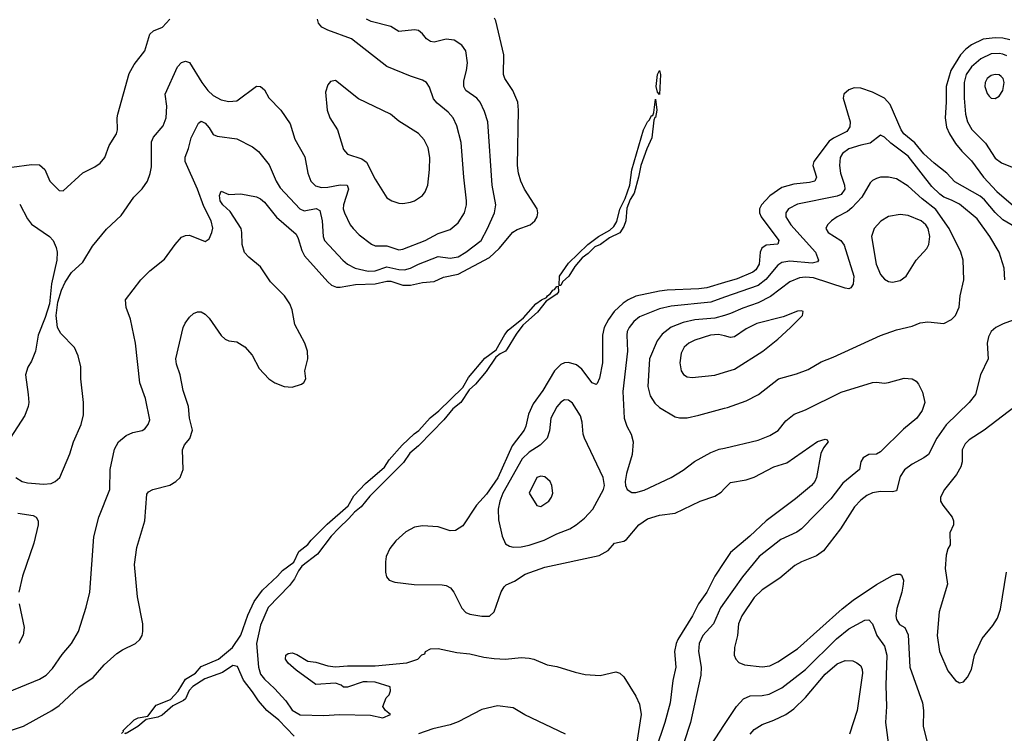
# Model space of a CAD drawing. Header units: inches. Extents: x 1305375 to 1407406, y 744550 to 841633.
# Tile 221 of 256: x 1336430 to 1341417, y 805715 to 809328. Entities that reach past the tile are written whole.
import ezdxf

# ---------------------------------------------------------------- set-up
doc = ezdxf.new("R2010")
doc.units = ezdxf.units.IN
doc.header["$MEASUREMENT"] = 0
doc.layers.add('B3830', color=7, linetype='Continuous')
doc.layers.add('B3840', color=7, linetype='Continuous')

msp = doc.modelspace()

# ---------------------------------------------------------------- linework, layer by layer
at = {"layer": 'B3830', "color": 5}
for points, elevation in [([(1336343.4, 805716.6), (1336450, 805751), (1336593.5, 805830), (1336630, 805856.3), (1336730, 805948.6), (1336803, 805997), (1336857.5, 806062.5), (1336921.5, 806118.5), (1336950, 806138), (1337017, 806170), (1337038.7, 806190), (1337049.7, 806210), (1337054.3, 806230), (1337054, 806270), (1337025.9, 806405.9), (1337010.8, 806570), (1337024.1, 806655.9), (1337064.7, 806790), (1337074.5, 806925.5), (1337082.3, 806937.7), (1337104, 806950), (1337190, 806971.5), (1337221.6, 806990), (1337243.5, 807010), (1337257.4, 807050), (1337254.8, 807150), (1337265.2, 807174.8), (1337292.2, 807207.8), (1337304.8, 807250), (1337290.8, 807310), (1337284.4, 807370), (1337257.4, 807450), (1337242, 807530), (1337223.6, 807583.6), (1337221.1, 807610), (1337258, 807770), (1337268, 807792), (1337290, 807821.6), (1337310, 807840.4), (1337330, 807848.4), (1337350, 807848.2), (1337370, 807837.1), (1337390, 807816.4), (1337450, 807728.5), (1337470, 807710.3), (1337490, 807701.7), (1337530, 807697.4), (1337570, 807671.7), (1337606.9, 807630), (1337642.1, 807562.1), (1337692.4, 807510), (1337722, 807490), (1337770, 807470.3), (1337810, 807466.9), (1337857, 807483), (1337868.3, 807491.7), (1337878.7, 807510), (1337874.7, 807550), (1337889.8, 807610), (1337887.1, 807650), (1337874.4, 807690), (1337824.1, 807784.1), (1337810, 807859.5), (1337798.4, 807890), (1337770.5, 807930), (1337700.8, 808000.8), (1337650, 808077.3), (1337590, 808125.4), (1337569.2, 808149.2), (1337556.7, 808190), (1337555.9, 808250), (1337551.4, 808270), (1337496.2, 808356.2), (1337459.6, 808390), (1337446.2, 808410), (1337442.6, 808437.4), (1337450, 808458.9), (1337490, 808443.5), (1337550, 808446), (1337630, 808430.3), (1337650, 808420.2), (1337670, 808403.5), (1337730, 808328), (1337830, 808242), (1337840.8, 808220.8), (1337858.7, 808158.7), (1337872.9, 808132.9), (1337990, 808000.6), (1338010, 807983.5), (1338034.3, 807974.3), (1338053.6, 807973.6), (1338130, 807987.7), (1338230, 807991.2), (1338290, 808004.4), (1338310, 808003.8), (1338370, 807983), (1338410, 807983.3), (1338470, 807997.5), (1338530, 808002), (1338576.6, 808023.4), (1338650, 808038.8), (1338810, 808124), (1338858.6, 808170), (1338927.9, 808252.1), (1338950, 808266.1), (1339015.4, 808290), (1339038.5, 808310), (1339050.9, 808330), (1339054.8, 808350), (1339051.1, 808370), (1338986.4, 808470), (1338968, 808510), (1338956.2, 808550), (1338951.9, 808590), (1338956.2, 808870), (1338952.3, 808910), (1338928.5, 808968.5), (1338887.1, 809030), (1338879.8, 809050), (1338882.6, 809150), (1338842, 809322), (1338835, 809335)], 1120), ([(1336370, 805922.8), (1336530, 805989), (1336563.6, 806010), (1336596.4, 806043.6), (1336645.5, 806114.5), (1336693, 806170), (1336728, 806230), (1336766.5, 806353.5), (1336785.3, 806430), (1336805.4, 806710), (1336830.7, 806809.3), (1336886, 806950), (1336887.5, 807050), (1336910, 807154), (1336929.8, 807190.2), (1336970, 807222), (1337002.3, 807237.7), (1337050, 807248), (1337064.2, 807255.8), (1337081.4, 807278.6), (1337090, 807302), (1337067.1, 807410), (1337037.8, 807490), (1337016.9, 807690), (1336992.1, 807812.1), (1336969.6, 807870.4), (1336965.6, 807910), (1337044.4, 808010), (1337090, 808055.6), (1337164.1, 808115.9), (1337217.6, 808190), (1337250, 808226), (1337270, 808234.9), (1337290, 808237.1), (1337370, 808205.5), (1337390, 808218.8), (1337403.6, 808250), (1337407.5, 808272.5), (1337399.8, 808310), (1337362, 808382), (1337330, 808469.5), (1337268.5, 808610), (1337268, 808632), (1337285, 808675), (1337297.8, 808730), (1337335.7, 808804.3), (1337350, 808814.4), (1337370, 808803.8), (1337390, 808780.7), (1337410, 808746.9), (1337430, 808738.4), (1337530, 808725.2), (1337610, 808683.2), (1337640, 808660), (1337692.9, 808592.9), (1337729.7, 808509.7), (1337750, 808476.9), (1337849.7, 808369.7), (1337870, 808359.5), (1337931.2, 808371.2), (1337950, 808361.1), (1337961.2, 808310), (1337966.7, 808230), (1337974.5, 808210), (1338066.4, 808110), (1338090.2, 808090), (1338129.3, 808069.3), (1338194.5, 808054.5), (1338230, 808056.5), (1338290, 808076), (1338350, 808062.8), (1338378.9, 808061.1), (1338410, 808069.6), (1338450, 808090.1), (1338550, 808128.4), (1338610, 808119.6), (1338650, 808126.9), (1338689.8, 808150), (1338766.5, 808210), (1338799.1, 808270), (1338834.3, 808350), (1338841.4, 808390), (1338823.2, 808490), (1338801.3, 808810), (1338783.7, 808863.7), (1338762.2, 808910), (1338745.1, 808930), (1338689.3, 808969.3), (1338678.9, 808990), (1338678.8, 809018.8), (1338693.3, 809070), (1338698.9, 809110), (1338689.8, 809170), (1338670, 809198.9), (1338630, 809223.5), (1338590, 809228.7), (1338530, 809214.6), (1338510, 809217.2), (1338490.6, 809230.6), (1338470, 809256.9), (1338450, 809272.9), (1338430, 809275.9), (1338350, 809267.9), (1338310, 809292.7), (1338210, 809318.9), (1338187.3, 809330)], 1140), ([(1336390, 808580.7), (1336490, 808594.3), (1336530, 808592.4), (1336556.9, 808570), (1336582.3, 808510), (1336630, 808463), (1336650, 808460.5), (1336750, 808552.7), (1336810, 808582.4), (1336838.4, 808601.6), (1336861.3, 808630), (1336884, 808690), (1336920.4, 808750), (1336925.1, 808770), (1336924.1, 808830), (1336927.8, 808850), (1336984, 809056), (1337010, 809101.6), (1337063.5, 809170), (1337090, 809254), (1337108.2, 809271.8), (1337153.6, 809290), (1337191.1, 809330)], 1180), ([(1336410.4, 807010), (1336443, 806990), (1336470, 806982.4), (1336550, 806975.6), (1336590, 806980.3), (1336610, 806990.4), (1336633.3, 807010), (1336683.5, 807130), (1336702.6, 807190), (1336741, 807279), (1336753, 807327), (1336753, 807390), (1336739.8, 807510), (1336740.4, 807570), (1336726.1, 807626.1), (1336708.2, 807668.2), (1336638.3, 807738.3), (1336622, 807770), (1336614.7, 807830), (1336623, 807897), (1336642, 807958), (1336661.2, 807998.8), (1336692.7, 808047.3), (1336750, 808100.4), (1336798, 808182), (1336870, 808266.7), (1336944.4, 808335.6), (1337008, 808430), (1337050, 808472), (1337078, 808510), (1337091.6, 808548.4), (1337097, 808583), (1337098.4, 808710), (1337107.1, 808732.9), (1337156.4, 808790), (1337172.1, 808830), (1337175.7, 808890), (1337167.1, 808950), (1337230, 809088.4), (1337250, 809110.3), (1337270, 809118.4), (1337290, 809110.6), (1337352.4, 809010), (1337383.6, 808970), (1337410, 808943.9), (1337450, 808922.2), (1337490, 808913.4), (1337530, 808917.7), (1337630, 808991.4), (1337650, 808990.3), (1337670, 808972.2), (1337691.9, 808931.9), (1337752.7, 808870), (1337799.8, 808799.8), (1337823, 808723), (1337873.4, 808633.4), (1337889.2, 808550), (1337905.2, 808510), (1337927.4, 808487.4), (1337958.7, 808478.7), (1337990, 808479.6), (1338052.5, 808492.5), (1338089.3, 808489.3), (1338094.8, 808470), (1338069.6, 808390), (1338068.9, 808370), (1338074.3, 808350), (1338103.5, 808290), (1338118.5, 808270), (1338150, 808239.1), (1338211.7, 808191.7), (1338230, 808182.8), (1338290, 808182.2), (1338350, 808162.5), (1338370, 808165.3), (1338483.5, 808210), (1338550, 808245), (1338610, 808265.4), (1338650, 808299), (1338682.9, 808350), (1338692.3, 808390), (1338692.3, 808410), (1338678.7, 808530), (1338666.6, 808706.6), (1338644.2, 808790), (1338625, 808830), (1338599.7, 808859.7), (1338545, 808905), (1338526.6, 808926.6), (1338506.1, 808986.1), (1338489.6, 809010), (1338470, 809021.7), (1338410, 809041.4), (1338290, 809090.9), (1338111.3, 809230), (1337990, 809273.9), (1337961, 809290), (1337942.8, 809310), (1337938.9, 809330)], 1160), ([(1336430, 808393.7), (1336470, 808318.7), (1336490, 808291.7), (1336581.1, 808230), (1336599.5, 808210), (1336615.1, 808175.1), (1336620.2, 808150), (1336618.5, 808110), (1336590.4, 807990), (1336580.5, 807890), (1336559.2, 807820.8), (1336523, 807730), (1336510.2, 807649.8), (1336490, 807599.3), (1336471.7, 807568.3), (1336459.5, 807530), (1336473.8, 807430), (1336476.1, 807390), (1336472.7, 807370), (1336455.9, 807324.1), (1336382, 807210)], 1160), ([(1336945.6, 805714.4), (1336955.1, 805724.9), (1336954, 805730), (1337010, 805782.8), (1337030, 805793.8), (1337078.6, 805801.4), (1337122.1, 805857.9), (1337194.5, 805885.5), (1337232.3, 805927.7), (1337270, 805988.7), (1337321.1, 806018.9), (1337350, 806053.4), (1337436.9, 806090), (1337507.6, 806150), (1337550, 806212.7), (1337586.2, 806313.8), (1337617.9, 806382.1), (1337660, 806440), (1337736.5, 806510), (1337761.4, 806538.6), (1337818.8, 806581.2), (1337844, 806636), (1337890, 806671.3), (1337906.6, 806693.4), (1337987, 806773), (1338093.8, 806866.2), (1338123.1, 806916.9), (1338180.8, 806979.2), (1338277.8, 807062.2), (1338301.3, 807098.7), (1338366.5, 807173.5), (1338428.3, 807231.7), (1338452.4, 807247.6), (1338508.7, 807311.3), (1338552.8, 807347.2), (1338673.8, 807466.2), (1338703.7, 807516.3), (1338785.1, 807614.9), (1338842.9, 807657.1), (1338886.3, 807733.7), (1338904.3, 807755.7), (1338982, 807818), (1339043.5, 807890), (1339072, 807910), (1339098.8, 807921.2), (1339102.6, 807930), (1339118.5, 807941.5), (1339130, 807957.8), (1339138.7, 807961.3), (1339150, 807977.1), (1339158, 807978), (1339159.2, 807950), (1339150, 807937.7), (1339096.5, 807903.5), (1339052.5, 807847.5), (1338978, 807782), (1338944.3, 807735.7), (1338899.4, 807660.6), (1338890, 807649.9), (1338863.2, 807636.8), (1338840.8, 807619.2), (1338792.9, 807547.1), (1338737.9, 807482.1), (1338706.2, 807453.8), (1338664, 807390), (1338623.1, 807356.9), (1338578.2, 807301.8), (1338519.3, 807240.7), (1338449.3, 807170), (1338406.5, 807133.5), (1338374.7, 807085.3), (1338203.6, 806916.4), (1338158.9, 806861.1), (1338125.2, 806834.8), (1338097.8, 806802.2), (1338045.7, 806754.3), (1338007.6, 806712.4), (1337938.4, 806621.6), (1337859.1, 806560.9), (1337842, 806538), (1337822.2, 806497.8), (1337796.3, 806463.7), (1337688.5, 806351.5), (1337650, 806262), (1337630.2, 806170), (1337639.1, 806050), (1337650, 806014.6), (1337670, 805988.6), (1337721.3, 805941.3), (1337778.8, 805878.8), (1337810, 805832.2), (1337850, 805808.9), (1337970, 805804.9), (1338050, 805809.5), (1338206.9, 805806.9), (1338270, 805793.4), (1338308.7, 805810), (1338282, 805830), (1338269, 805850), (1338286, 805894), (1338302, 805910), (1338308, 805930), (1338306, 805950), (1338230, 805974), (1338190, 805975.3), (1338170, 805975.3), (1338090, 805948), (1338070, 805948), (1338058, 805958), (1338030, 805968.7), (1337930, 805962), (1337830, 806034), (1337789.6, 806069.6), (1337776, 806090), (1337777.2, 806110), (1337790, 806119.1), (1337810, 806123), (1337833.8, 806113.8), (1337890, 806080.7), (1337930, 806076), (1337990, 806056), (1338030, 806051), (1338090, 806056), (1338230, 806056), (1338390, 806071.3), (1338446, 806090), (1338467.3, 806112.7), (1338482, 806118), (1338486, 806130), (1338510, 806142), (1338550, 806144.7), (1338644.1, 806124.1), (1338710, 806118), (1338780.5, 806100.5), (1338833.5, 806093.5), (1338890, 806090.1), (1338970, 806098.2), (1339010, 806095.3), (1339034.8, 806090), (1339101.1, 806061.1), (1339150, 806053.2), (1339243.9, 806023.9), (1339293.4, 806013.4), (1339370, 806007.3), (1339450, 806026.5), (1339470, 806018.9), (1339490, 806001.3), (1339550, 805903.6), (1339570, 805862.6), (1339578.1, 805810), (1339533.3, 805530)], 1080), ([(1340000, 807997.1), (1339910, 807970.9), (1339870, 807964.8), (1339710, 807958.5), (1339670, 807953.1), (1339550, 807927.5), (1339511.1, 807910), (1339486.8, 807893.2), (1339441.4, 807850), (1339411.9, 807810), (1339390.7, 807770), (1339381.7, 807730), (1339381.2, 807590), (1339367.4, 807512.6), (1339354.9, 807485.1), (1339350, 807480.7), (1339330, 807489.7), (1339277.7, 807557.7), (1339250, 807579.9), (1339210, 807593), (1339190, 807590.7), (1339170, 807581.5), (1339138.4, 807550), (1339079.6, 807450), (1339030, 807382.9), (1339006.5, 807330), (1338994.3, 807270), (1338985.7, 807250), (1338924.6, 807170), (1338851.6, 807008.4), (1338793.6, 806926.4), (1338743.9, 806870), (1338674.1, 806765.9), (1338637.5, 806742.5), (1338610, 806739.4), (1338550, 806760.8), (1338470, 806765.6), (1338430, 806759.4), (1338385.5, 806734.5), (1338334.6, 806690), (1338305.3, 806650), (1338286.9, 806610), (1338282.3, 806582.3), (1338283.2, 806530), (1338287, 806507), (1338300.8, 806490), (1338330, 806480.9), (1338428.2, 806468.2), (1338570, 806467), (1338590, 806463.3), (1338611.6, 806451.6), (1338629.5, 806430), (1338668.7, 806348.7), (1338690, 806326.3), (1338710, 806317.7), (1338770, 806308), (1338810, 806308.4), (1338832.8, 806330), (1338869.3, 806430.7), (1338883.8, 806456.2), (1338893.6, 806466.4), (1338935.4, 806484.6), (1338990, 806520.7), (1339090, 806556.4), (1339364.5, 806615.5), (1339410, 806641.3), (1339442.6, 806677.4), (1339490, 806688.1), (1339503.6, 806696.4), (1339566.6, 806770), (1339610, 806800.4), (1339670, 806820.1), (1339750, 806830.1), (1339876.9, 806890), (1339950, 806916.1), (1339983.4, 806936.6), (1340000, 806953.8)], 1120), ([(1340000, 807922.6), (1339930, 807898), (1339730, 807877), (1339670, 807863.8), (1339570, 807822.7), (1339539.9, 807800.1), (1339516.8, 807770), (1339507.3, 807750), (1339504.2, 807730), (1339508.2, 807650), (1339485.3, 807445.3), (1339490.8, 807310), (1339504.6, 807270), (1339527.1, 807230), (1339536.5, 807190), (1339532.8, 807127.2), (1339504, 807030), (1339497.4, 806990), (1339498.9, 806970), (1339507, 806950), (1339530, 806933.4), (1339550, 806933.6), (1339593.5, 806946.5), (1339730, 807010.3), (1339790, 807046.7), (1339848.5, 807091.5), (1339930, 807137.1), (1339972.8, 807152.8), (1340000, 807159.2)], 1140), ([(1340000, 807830.9), (1339950, 807816.3), (1339850, 807808.5), (1339790, 807795.5), (1339729.7, 807770.3), (1339683.6, 807736.4), (1339658.4, 807701.6), (1339620.1, 807610), (1339611.5, 807471.5), (1339622.9, 807422.9), (1339646.7, 807386.7), (1339670, 807363.6), (1339750, 807317.4), (1339771.5, 807311.5), (1339810, 807311.5), (1339870, 807324.9), (1340000, 807361.1)], 1160), ([(1340000, 807726.8), (1339970, 807734), (1339929.4, 807730.6), (1339850, 807704.6), (1339818.7, 807690), (1339794.6, 807670), (1339780.4, 807639.6), (1339773.6, 807590), (1339780.2, 807550), (1339791.2, 807531.2), (1339810, 807520.2), (1339836.4, 807516.4), (1339950, 807527.8), (1340000, 807542.8)], 1180), ([(1336420.5, 806830), (1336498.2, 806818.2), (1336512.9, 806810), (1336523.2, 806790), (1336523.5, 806770), (1336502.1, 806677.9), (1336445, 806510), (1336426, 806430)], 1140), ([(1340000, 806585.3), (1339950.1, 806509.9), (1339910.8, 806430), (1339868.2, 806370), (1339837, 806310), (1339763.1, 806190), (1339754.1, 806170), (1339746.8, 806130), (1339753.5, 806050), (1339738.4, 805981.6), (1339724.7, 805870), (1339698.3, 805770), (1339649.6, 805630.4)], 1120), ([(1336427, 806370), (1336452.4, 806250), (1336447.5, 806212.5), (1336426, 806170)], 1140), ([(1340000, 806378.7), (1339979.8, 806350), (1339943.5, 806270), (1339890.7, 806210), (1339872.1, 806170), (1339868.2, 806130), (1339880.7, 806050), (1339879.5, 806010), (1339827.6, 805770), (1339793.9, 805666.1), (1339768.9, 805610), (1339768.9, 805590), (1339785.2, 805565.2), (1339810, 805561.3), (1339830, 805565.3), (1339870, 805586), (1339930, 805653.7), (1340000, 805759.5)], 1140), ([(1337820.7, 805700.7), (1337741.8, 805781.8), (1337681.8, 805830), (1337639.3, 805879.3), (1337610, 805925.1), (1337563.3, 805983.3), (1337532.6, 806052.6), (1337510, 806059.1), (1337457.3, 806022.7), (1337368.5, 805991.5), (1337307.7, 805952.3), (1337287.9, 805932.1), (1337269.2, 805890), (1337259.5, 805880.5), (1337205.1, 805854.9), (1337152.3, 805807.7), (1337130, 805797.1), (1337070, 805784.7), (1337028.7, 805750), (1336970, 805714), (1336964.9, 805715.1), (1336962.8, 805710)], 1080), ([(1339193.8, 805710), (1338988.6, 805808.6), (1338930, 805844.6), (1338850, 805854.2), (1338770, 805835.4), (1338650, 805772.8), (1338610, 805757.8), (1338522.3, 805737.7), (1338450, 805712)], 1080)]:
    msp.add_lwpolyline(points, dxfattribs=dict(at, elevation=elevation))
for points, elevation in [([(1339670, 808949.4), (1339660.2, 808960.2), (1339653.2, 808990), (1339660.9, 809050), (1339670, 809070.2), (1339675.8, 809050)], 1080), ([(1338030, 809019.3), (1338004.5, 809015.5), (1337990, 808998), (1337979.3, 808960.7), (1337987.6, 808870), (1338000.3, 808830), (1338040.2, 808770), (1338070.3, 808670), (1338090, 808647.4), (1338163.5, 808623.5), (1338187, 808607), (1338230, 808520.5), (1338290, 808426), (1338314.8, 808410), (1338350, 808399.5), (1338370, 808397), (1338410, 808403.1), (1338430, 808410.3), (1338470, 808437.6), (1338484.4, 808455.6), (1338496.8, 808490), (1338506.4, 808570), (1338506.6, 808630), (1338499.2, 808679.2), (1338479.1, 808719.1), (1338450, 808751.3), (1338350, 808813.3), (1338308.8, 808848.8), (1338146.3, 808926.3)], 1180), ([(1339650, 808832.7), (1339646.8, 808833.2), (1339641.3, 808818.7), (1339632.1, 808730), (1339605.8, 808674.2), (1339575.9, 808590), (1339564.8, 808530), (1339542.3, 808450), (1339522.2, 808417.8), (1339505.7, 808374.3), (1339499.2, 808310), (1339490, 808281), (1339470, 808249.2), (1339416.8, 808223.2), (1339371.2, 808190), (1339342.6, 808177.4), (1339310, 808144.7), (1339278.7, 808121.3), (1339241.7, 808078.3), (1339211, 808030), (1339179.4, 808000.6), (1339170, 807981.2), (1339162.7, 807982.7), (1339164.5, 808030), (1339210, 808094.5), (1339307.1, 808190), (1339361.6, 808230), (1339418.3, 808261.7), (1339438.6, 808281.4), (1339454.3, 808305.7), (1339470, 808367.7), (1339496.9, 808423.1), (1339521, 808490), (1339530, 808567.3), (1339589.9, 808770), (1339609.3, 808810), (1339620, 808820), (1339630, 808842.4), (1339636.9, 808843.1), (1339642, 808858), (1339650, 808924.7), (1339657.3, 808870)], 1080), ([(1339190, 807402.7), (1339170, 807390.9), (1339150, 807368.3), (1339120.9, 807310), (1339113.2, 807246.8), (1339100.7, 807210), (1339066.9, 807173.1), (1339010, 807137.7), (1338975.6, 807104.4), (1338876.9, 806930), (1338861.1, 806890), (1338853.6, 806850), (1338855.1, 806795.1), (1338873.4, 806713.4), (1338890, 806674.4), (1338910, 806662), (1338930, 806656.9), (1338970, 806658.3), (1339010, 806667.5), (1339086.5, 806693.5), (1339150, 806725.5), (1339216.9, 806750), (1339248.3, 806770), (1339290, 806804), (1339332.1, 806850), (1339387.3, 806950), (1339392.4, 806970), (1339385.1, 807010), (1339289.9, 807209.9), (1339284.1, 807230), (1339279.1, 807290), (1339270, 807322.4), (1339230, 807387.1), (1339210, 807401)], 1140), ([(1339070, 807016.9), (1339050, 807009.3), (1339010.4, 806930), (1339050, 806867.7), (1339070, 806863.1), (1339109.6, 806890), (1339123, 806910), (1339129.6, 806930), (1339125.6, 806970), (1339116.9, 806990), (1339090, 807013)], 1160)]:
    msp.add_lwpolyline(points, close=True, dxfattribs=dict(at, elevation=elevation))
at = {"layer": 'B3840', "color": 5}
for points, elevation in [([(1341445.2, 809225.2), (1341410, 809233.4), (1341370, 809235.8), (1341310, 809228.4), (1341250, 809200.6), (1341221.5, 809178.5), (1341195.4, 809150), (1341146, 809070), (1341122.1, 808990), (1341123.1, 808910), (1341117.5, 808830), (1341124.3, 808784.3), (1341138.4, 808750), (1341170, 808701.1), (1341201.6, 808661.6), (1341250, 808613.6), (1341310.8, 808530.8), (1341378.6, 808458.6), (1341474.8, 808374.8)], 1120), ([(1341430, 809144.3), (1341410, 809153.5), (1341390, 809157), (1341350, 809154.6), (1341297.1, 809130), (1341250.4, 809089.6), (1341222.8, 809050), (1341213.8, 809010), (1341212.8, 808930), (1341220.8, 808850), (1341230.7, 808810), (1341252.2, 808772.2), (1341322.2, 808702.2), (1341370, 808626.4), (1341402.7, 808602.7), (1341490, 808566.8)], 1140), ([(1341470, 808278.4), (1341410, 808314.5), (1341370, 808351.5), (1341316.1, 808416.1), (1341295, 808435), (1341166.4, 808506.4), (1341126, 808550), (1341061.3, 808601.3), (1341010, 808649.2), (1340963.7, 808703.7), (1340907.1, 808750), (1340894.1, 808770), (1340838.4, 808898.4), (1340810.6, 808930), (1340750, 808960.9), (1340690, 808980.4), (1340656.6, 808983.4), (1340630, 808972.9), (1340604.7, 808950), (1340600.9, 808930), (1340636.4, 808810), (1340634.9, 808785.1), (1340618.6, 808761.4), (1340551.3, 808728.7), (1340530, 808712.7), (1340451.3, 808610), (1340447.1, 808590), (1340466.4, 808530), (1340456.5, 808510), (1340430, 808503.1), (1340350, 808495.4), (1340290, 808478.4), (1340230, 808435.4), (1340187.5, 808390), (1340177.7, 808370), (1340177.6, 808350), (1340186.2, 808330), (1340275.5, 808210), (1340269.2, 808190.8), (1340210, 808185.9), (1340188.6, 808171.4), (1340180.5, 808150), (1340175.6, 808090), (1340158.7, 808061.3), (1340143.5, 808050), (1340064.2, 808015.8), (1340000, 807997.1)], 1120), ([(1341419.5, 808010), (1341416.8, 808070), (1341391.2, 808150), (1341343.8, 808230), (1341279.6, 808319.6), (1341190, 808393.5), (1341150, 808414.6), (1341110, 808429.1), (1341090, 808444.5), (1341050, 808482.6), (1340930, 808637.4), (1340842.7, 808702.7), (1340810, 808733.6), (1340790, 808743.1), (1340737.3, 808702.7), (1340690, 808693.1), (1340630, 808673.3), (1340596.5, 808650), (1340585.7, 808630), (1340582.7, 808590), (1340587.4, 808550), (1340607.8, 808490), (1340608.3, 808470), (1340590, 808442.9), (1340570, 808433.9), (1340370, 808393.5), (1340323.2, 808370), (1340310.2, 808350), (1340311, 808330), (1340335, 808290), (1340460.2, 808150), (1340476.5, 808110), (1340470, 808102.6), (1340444.2, 808095.8), (1340330, 808104.8), (1340290, 808098.7), (1340270, 808084.2), (1340208.4, 808011.6), (1340170, 807982.5), (1340000, 807922.6)], 1140), ([(1340000, 807361.1), (1340014.8, 807365.2), (1340110, 807398.9), (1340171.1, 807430), (1340273.6, 807510), (1340364.7, 807535.3), (1340422.6, 807557.4), (1340490, 807595.5), (1340550, 807618.5), (1340790, 807728.3), (1340870, 807758), (1340950, 807776), (1340990, 807792.7), (1341030, 807798.3), (1341110, 807790.4), (1341149.4, 807810), (1341169.7, 807830.3), (1341188.3, 807871.7), (1341193.3, 807930), (1341211.1, 808010), (1341207.6, 808110), (1341197.1, 808150), (1341137.4, 808270), (1341070, 808366.9), (1341001, 808421), (1340930, 808484.9), (1340870, 808521.8), (1340830, 808530.9), (1340790, 808529.7), (1340770, 808524.4), (1340750, 808514.3), (1340738.2, 808501.8), (1340695.2, 808430), (1340645, 808375), (1340623.1, 808356.9), (1340570.3, 808330), (1340542.3, 808310), (1340520.9, 808290), (1340512.7, 808270), (1340524, 808250), (1340589.2, 808210), (1340605.9, 808185.9), (1340655.1, 808030), (1340651.7, 807988.3), (1340639, 807970), (1340630, 807965.2), (1340610, 807967.7), (1340450, 808021.2), (1340410, 808024.5), (1340379.6, 808020.4), (1340330, 808000.2), (1340232.9, 807927.1), (1340170, 807894.7), (1340092, 807868), (1340030, 807839.7), (1340000, 807830.9)], 1160), ([(1340000, 807542.8), (1340050, 807557.8), (1340194.3, 807650), (1340269.7, 807710), (1340334.5, 807770), (1340394, 807830), (1340398, 807850), (1340390, 807854), (1340370, 807852.7), (1340296.5, 807823.5), (1340163.8, 807790), (1340110, 807763.5), (1340050, 807721.6), (1340030, 807719.5), (1340000, 807726.8)], 1180), ([(1341650, 807875.6), (1341411.5, 807788.5), (1341374, 807770), (1341350.3, 807749.7), (1341337, 807723), (1341330.3, 807689.7), (1341334.3, 807610), (1341296.5, 807530), (1341270.1, 807429.9), (1341239, 807390), (1341123, 807277), (1341075.8, 807210), (1341032.8, 807127.2), (1341010, 807109.8), (1340950, 807078), (1340910.9, 807049.1), (1340890, 807014.5), (1340870, 806942.6), (1340850, 806936.8), (1340790, 806939.9), (1340750, 806931.8), (1340721.2, 806918.8), (1340690, 806895.3), (1340658.8, 806861.2), (1340586.5, 806750), (1340500.4, 806639.6), (1340466.3, 806613.7), (1340390, 806583.2), (1340355.5, 806564.5), (1340279.1, 806500.9), (1340190, 806440.6), (1340150, 806402.2), (1340087.3, 806310), (1340070.2, 806270), (1340065, 806210), (1340050.2, 806150), (1340048.9, 806110), (1340057.6, 806090), (1340072.7, 806072.7), (1340101.8, 806061.8), (1340190, 806051.2), (1340230, 806055.9), (1340270, 806077.1), (1340370, 806143), (1340595.4, 806344.6), (1340651.1, 806388.9), (1340770, 806467.6), (1340850, 806513.5), (1340870, 806521.3), (1340890, 806521.3), (1340896.2, 806516.2), (1340906.5, 806490), (1340905.2, 806470), (1340898.2, 806430), (1340872.6, 806347.4), (1340867.6, 806310), (1340870, 806291), (1340885.9, 806265.9), (1340913.2, 806250), (1340930, 806213.4), (1340939.1, 806050), (1341002.3, 805870), (1341006.8, 805830), (1341005.4, 805750), (1341035.8, 805630)], 1160), ([(1340000, 807159.2), (1340170, 807199.1), (1340230, 807222.4), (1340271.2, 807248.8), (1340310, 807296.5), (1340351.8, 807330), (1340410, 807352.1), (1340590, 807442.3), (1340750, 807490.2), (1340770, 807493.4), (1340810, 807488.1), (1340830, 807490.2), (1340910, 807512.6), (1340950.7, 807510), (1340970, 807497.1), (1340982, 807482), (1341002.3, 807442.3), (1341014.6, 807390), (1341000.8, 807350), (1340974.2, 807310), (1340906, 807254), (1340790, 807140.5), (1340770, 807129), (1340730, 807126.6), (1340702, 807110), (1340690.7, 807090), (1340683.8, 807050), (1340599.1, 806980.9), (1340537.4, 806902.6), (1340390.1, 806749.9), (1340366.2, 806733.8), (1340284.2, 806695.8), (1340175.2, 806610), (1340090, 806506.8), (1340000, 806378.7)], 1140), ([(1341472.6, 807370), (1341315.6, 807250), (1341239.5, 807200.5), (1341219, 807181), (1341203.2, 807150), (1341202.7, 807090), (1341196.5, 807063.5), (1341175.3, 807024.7), (1341114.3, 806950), (1341094, 806910), (1341094.4, 806890), (1341104.9, 806870), (1341152.2, 806810), (1341160.3, 806790), (1341160.3, 806770), (1341141.3, 806730), (1341143.1, 806670), (1341131.2, 806648.8), (1341122.4, 806617.6), (1341117.6, 806550), (1341129.1, 806470), (1341086.5, 806330), (1341077.3, 806210), (1341089.3, 806129.3), (1341130, 806030.6), (1341170, 805983), (1341190, 805970.7), (1341210, 805974.8), (1341230, 805998.8), (1341250, 806038.8), (1341265.1, 806110), (1341304.7, 806195.3), (1341358.8, 806261.2), (1341381.7, 806298.3), (1341397, 806343), (1341427.4, 806530)], 1180), ([(1340000, 806953.8), (1340030, 806984.9), (1340110, 806997.7), (1340150, 807012.1), (1340250, 807063.9), (1340315.2, 807084.8), (1340470, 807192.9), (1340510, 807204), (1340519.9, 807199.9), (1340524, 807190), (1340500.4, 807159.6), (1340487.7, 807132.3), (1340466.3, 807010), (1340457.7, 806990), (1340440.3, 806970), (1340358.7, 806901.3), (1340210, 806790.6), (1340127.5, 806712.5), (1340030, 806630.6), (1340000, 806585.3)], 1120), ([(1340000, 805759.5), (1340059.8, 805850), (1340096.1, 805890), (1340130, 805905.5), (1340190, 805906.3), (1340226.3, 805913.7), (1340290, 805944.8), (1340410, 806038.4), (1340567.5, 806192.5), (1340630, 806244.7), (1340710, 806287.3), (1340730.2, 806290.2), (1340749.4, 806269.4), (1340770.9, 806210.9), (1340810, 806156.5), (1340821.4, 806110), (1340817.4, 805957.4), (1340819.7, 805850), (1340814.3, 805770), (1340833.7, 805630)], 1140), ([(1340129.9, 805710), (1340150, 805735), (1340190, 805759.3), (1340250, 805780.9), (1340309.7, 805810), (1340350, 805839), (1340410, 805896.1), (1340510, 806015), (1340570, 806066), (1340610, 806084.2), (1340650, 806082), (1340670, 806072.6), (1340690, 806056), (1340697.5, 806037.5), (1340698.7, 806018.7), (1340671.8, 805830), (1340632.2, 805710)], 1120)]:
    msp.add_lwpolyline(points, dxfattribs=dict(at, elevation=elevation))
for points, elevation in [([(1341370, 809051), (1341350, 809044.5), (1341329.4, 809030), (1341319.4, 809010), (1341319, 808990), (1341330, 808954.4), (1341340.4, 808940.4), (1341350, 808930.3), (1341370, 808928), (1341390, 808941.1), (1341409.8, 808970), (1341416.7, 809010), (1341411, 809030), (1341400.3, 809040.3), (1341390, 809048.2)], 1160), ([(1340890, 808341.5), (1340830, 808330.7), (1340791.6, 808308.4), (1340758.5, 808270), (1340743.5, 808230), (1340767.8, 808090), (1340790, 808037.6), (1340810, 808013.4), (1340830, 808003.1), (1340850, 807999.5), (1340890, 808007.6), (1340920.5, 808030), (1340969.7, 808110), (1341025.1, 808170), (1341034, 808190), (1341039, 808230), (1341031.5, 808270), (1341019.4, 808290), (1340995.3, 808310), (1340930, 808336)], 1180)]:
    msp.add_lwpolyline(points, close=True, dxfattribs=dict(at, elevation=elevation))

doc.saveas('drawing.dxf')
